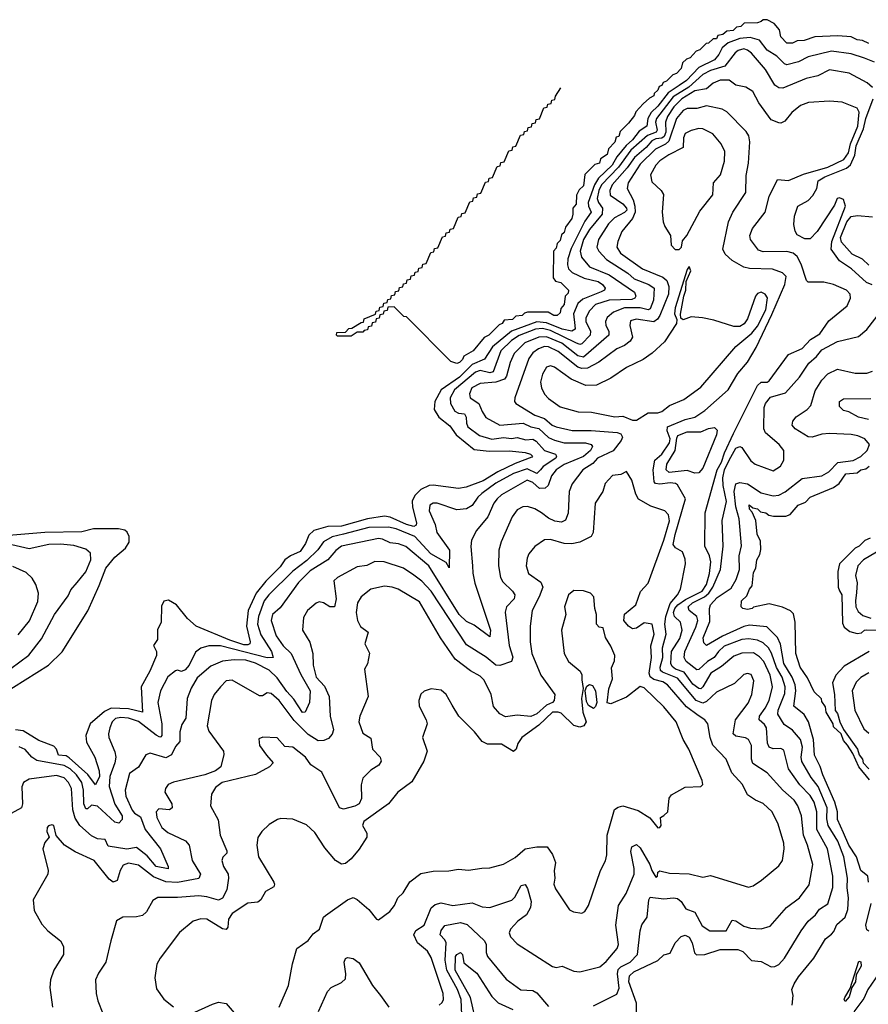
# Model space of a CAD drawing. Extents: x 1246230 to 1426786, y 660032 to 763141.
# Tile 247 of 256: x 1312147 to 1316493, y 749680 to 754720. Entities that reach past the tile are written whole.
import ezdxf

# ---------------------------------------------------------------- set-up
doc = ezdxf.new("R2010")
doc.units = 0

msp = doc.modelspace()

# ---------------------------------------------------------------- linework, layer by layer
at = {"layer": '0CON10XD'}
for points in [[(1316495, 754597.5), (1316463.3, 754613.3), (1316435, 754617.5), (1316405, 754632.5), (1316337, 754637), (1316218.3, 754631.7), (1316165, 754613.8), (1316128.3, 754611.7), (1316105, 754600), (1316075, 754600), (1316045, 754632.5), (1316038.3, 754668.3), (1316010, 754700), (1315975, 754720), (1315955, 754720), (1315945, 754710), (1315925, 754703.8), (1315857.5, 754702.5), (1315840, 754685), (1315817.5, 754682.5), (1315800, 754665), (1315768.3, 754661.7), (1315747.5, 754645), (1315721.7, 754638.3), (1315715, 754622.5), (1315698.3, 754621.7), (1315675, 754600), (1315661.7, 754598.3), (1315630, 754565), (1315611.7, 754558.3), (1315580, 754525), (1315561.7, 754518.3), (1315541.7, 754498.3), (1315535, 754470), (1315510, 754445), (1315491.7, 754438.3), (1315460, 754405), (1315441.7, 754398.3), (1315435, 754383.3), (1315421.7, 754378.3), (1315415, 754360), (1315397, 754343), (1315395, 754330), (1315371.7, 754318.3), (1315340, 754290), (1315301.7, 754248.3), (1315295, 754230), (1315265, 754190), (1315221.7, 754148.3), (1315215, 754122.5), (1315201.7, 754118.3), (1315195, 754092.5), (1315161.7, 754058.3), (1315155, 754030), (1315121.7, 754008.3), (1315116.2, 753985), (1315091.7, 753978.3), (1315041.7, 753928.3), (1315035, 753870), (1315011.7, 753848.3), (1314998.3, 753821.7), (1314996, 753775), (1314980, 753755), (1314980, 753725)], [(1316525, 754503), (1316472.8, 754522.8), (1316404.3, 754545), (1316305, 754559.5), (1316185, 754530.7), (1316135, 754504.8), (1316075, 754488.4), (1316063.2, 754493.2), (1316025, 754534), (1315975, 754563.8), (1315935.1, 754615.1), (1315888.2, 754628.2), (1315835, 754624.4), (1315775, 754601.9), (1315744.8, 754575.2), (1315728.2, 754541.8), (1315705.3, 754514.7), (1315624.7, 754475.3), (1315561, 754409), (1315523.6, 754383.6), (1315468.5, 754345), (1315415, 754277.8), (1315380.1, 754245), (1315363.3, 754215), (1315358.1, 754175), (1315320, 754150), (1315285.9, 754105), (1315253.6, 754076.4), (1315205, 754017.3), (1315180.5, 753975), (1315111.5, 753908.5), (1315091.1, 753875), (1315058.4, 753785), (1315060.1, 753765), (1315073.5, 753735), (1315041.6, 753688.4), (1314971.7, 753548.3), (1314954.1, 753495), (1314951.9, 753465), (1314956.7, 753445), (1314976.6, 753425), (1315037.6, 753397.6), (1315109.7, 753379.7), (1315131.3, 753365), (1315144.6, 753345), (1315141.5, 753335), (1315125, 753326.3), (1315030.6, 753289.4), (1315005, 753266.5), (1314983.3, 753215), (1314990.4, 753155), (1314991.6, 753135), (1314975, 753124.9), (1314925, 753135.3), (1314845, 753168), (1314795, 753172.6), (1314665, 753124.9), (1314568.3, 753045), (1314528, 752982), (1314465, 752955.1), (1314399.5, 752890.5), (1314305, 752825.6), (1314273.2, 752765), (1314270.2, 752725), (1314293.7, 752685), (1314350.4, 752640.4), (1314382.9, 752595), (1314475, 752520.4), (1314551.5, 752511.5), (1314655, 752512.3), (1314735, 752503.9), (1314762.8, 752495), (1314773.1, 752485), (1314770.3, 752479.7), (1314685, 752448.9), (1314595.2, 752404.8), (1314521.1, 752358.9), (1314432.8, 752327.2), (1314395, 752319.6), (1314265, 752337.8), (1314244.6, 752335), (1314201.6, 752315), (1314171.2, 752285), (1314156.8, 752255), (1314158.3, 752225), (1314178.4, 752145), (1314176.8, 752133.2), (1314165, 752125.9), (1314127.4, 752135), (1314045, 752172.8), (1314015, 752179), (1313928.8, 752165), (1313795, 752127.8), (1313725.1, 752124.9), (1313653.2, 752105), (1313628.1, 752081.8), (1313610.8, 752039.2), (1313582.7, 751997.3), (1313534.2, 751975.8), (1313505.3, 751955), (1313480.4, 751919.6), (1313407, 751845), (1313357.2, 751785), (1313317.2, 751695), (1313309, 751615), (1313327.5, 751535), (1313325.3, 751525), (1313315, 751519.7), (1313295, 751520.4), (1313223.3, 751543.3), (1313051.1, 751615), (1313005.9, 751655), (1312949.2, 751725), (1312908.9, 751748.9), (1312885, 751744), (1312872.8, 751717.2), (1312871.2, 751635), (1312853.3, 751596.7), (1312852.6, 751547.4), (1312833, 751517), (1312848.1, 751485), (1312847.7, 751465), (1312813.2, 751385), (1312769.5, 751305), (1312775.5, 751175), (1312705, 751191.9), (1312615.5, 751195.5)], [(1316515, 754372.2), (1316487.3, 754397.3), (1316395, 754446.5), (1316295, 754462.7), (1316235, 754433.2), (1316175, 754418.2), (1316055, 754370.3), (1316035, 754370.7), (1316015, 754384.6), (1315966.2, 754465), (1315895, 754547.9), (1315875, 754564.5), (1315855, 754570), (1315826.9, 754563.1), (1315810.4, 754549.6), (1315758.2, 754481.8), (1315685, 754459.9), (1315645, 754439.7), (1315573.6, 754375), (1315493.7, 754325), (1315407.6, 754215), (1315403.9, 754195), (1315412.1, 754155), (1315406.1, 754143.9), (1315362.2, 754127.8), (1315277.4, 754052.6), (1315214.3, 753965.7), (1315126.4, 753875), (1315112.7, 753845), (1315105.1, 753805), (1315110.6, 753785), (1315131.5, 753755), (1315130.5, 753725), (1315065, 753646.7), (1315034.8, 753594.8), (1315016.6, 753535), (1315023.6, 753503.6), (1315065.3, 753455), (1315165, 753414.5), (1315295.1, 753325.1), (1315302.4, 753305), (1315297.3, 753295), (1315281.6, 753288.4), (1315165.9, 753284.1), (1315095, 753262), (1315065, 753229.7), (1315046.1, 753193.9), (1315046.6, 753175), (1315070.9, 753125), (1315068.3, 753105), (1315025, 753059.8), (1315015, 753056.6), (1314994.5, 753065.5), (1314865, 753128.8), (1314825, 753139.4), (1314788.2, 753135), (1314705, 753103.3), (1314665, 753078.5), (1314611.3, 753025), (1314572.2, 752917.8), (1314555, 752912.7), (1314505, 752923.8), (1314480.7, 752915), (1314374.3, 752825), (1314352, 752785), (1314352.9, 752755), (1314375, 752715.3), (1314395, 752705.5), (1314425, 752702.2), (1314434.1, 752685), (1314434.9, 752654.9), (1314442.2, 752635), (1314501.3, 752591.3), (1314565, 752572.3), (1314625, 752580.8), (1314665, 752575.2), (1314695, 752580.6), (1314738.8, 752568.8), (1314775, 752571.9), (1314791.8, 752561.8), (1314834.4, 752514.4), (1314890.6, 752495), (1314896.8, 752485), (1314891.9, 752475), (1314827.7, 752432.3), (1314813.9, 752415), (1314795, 752397), (1314745, 752420.8), (1314675, 752396.8), (1314585, 752347.7), (1314513.1, 752295), (1314493.6, 752276.4), (1314465, 752232.5), (1314435, 752215.3), (1314385, 752211.4), (1314284.6, 752245.4), (1314264.7, 752245.3), (1314246.9, 752235), (1314244.7, 752205), (1314274.1, 752135), (1314282.9, 752095), (1314347.5, 752005), (1314346.2, 751913.8), (1314331.1, 751941.1), (1314253.3, 751985), (1314170.2, 752075), (1314075, 752113.4), (1314035, 752121.4), (1313935, 752120.1), (1313805, 752086), (1313747.8, 752072.2), (1313703.2, 752046.8), (1313674, 752006), (1313618.1, 751951.9), (1313545, 751896.1), (1313423.6, 751776.4), (1313399.5, 751745), (1313369.9, 751665), (1313365.5, 751625), (1313381.2, 751571.2), (1313436.3, 751485), (1313444.3, 751455), (1313415, 751453.6), (1313175, 751514.8), (1313115, 751514.8), (1313075, 751503.4), (1313047.4, 751482.6), (1313015, 751416.2), (1312995, 751391.8), (1312975, 751382.9), (1312955, 751390), (1312945, 751386.9), (1312905, 751355.6), (1312868, 751285), (1312854.5, 751224.5), (1312874.5, 751115), (1312875.3, 751055), (1312870.4, 751049.6), (1312865, 751047.1), (1312845, 751057.8), (1312755, 751127.1), (1312705, 751145.1), (1312665, 751148), (1312638.2, 751141.8), (1312620, 751125), (1312608.1, 751095), (1312601.2, 751065), (1312603.4, 751045), (1312635, 750971.4), (1312640, 750945), (1312634.8, 750915), (1312607.8, 750845), (1312605.1, 750795), (1312634.1, 750704.1), (1312671.7, 750645), (1312672.3, 750625), (1312655, 750607.1), (1312635, 750611.6), (1312545, 750693.2), (1312515, 750698.2), (1312495, 750679.6), (1312485, 750680.9), (1312475.9, 750705), (1312473.8, 750775), (1312465.9, 750815), (1312438.6, 750855), (1312405, 750884.6), (1312375, 750901.2), (1312235, 750927.8)], [(1315305, 749628.6), (1315306.4, 749685), (1315266.6, 749795), (1315269.4, 749825), (1315291.8, 749845), (1315415, 749904), (1315445, 749932), (1315478.2, 749941.8), (1315503.1, 749995), (1315533.7, 750026.3), (1315555, 750034.3), (1315575, 750023.5), (1315591.1, 749995), (1315602.9, 749942.9), (1315613.4, 749933.4), (1315655, 749933.9), (1315735, 749959.3), (1315825, 749960.7), (1315849.8, 749949.8), (1315895, 749904), (1315945, 749898.5), (1315995, 749872.2), (1316015, 749872.9), (1316035, 749882.9), (1316063.5, 749915), (1316148.2, 750055), (1316185.2, 750104.8), (1316222.4, 750137.6), (1316242.9, 750167.1), (1316285.6, 750194.4), (1316311.9, 750278.1), (1316311.9, 750335), (1316284.7, 750475), (1316229.1, 750575), (1316228.6, 750665), (1316216.1, 750715), (1316195, 750748.6), (1316142.7, 750802.7), (1316084.8, 750885), (1316059.9, 750979.9), (1316045, 750988.9), (1316005, 750987.1), (1315985, 750996.2), (1315976.6, 751016.6), (1315971.9, 751095), (1315961.7, 751111.7), (1315933.5, 751135), (1315935.2, 751155), (1315965.2, 751195), (1315985.2, 751235), (1316001.6, 751305), (1315990, 751365), (1315957.5, 751435), (1315935, 751458.9), (1315905, 751478), (1315845, 751477.3), (1315805, 751461.9), (1315741.6, 751408.4), (1315686, 751374), (1315645, 751304.7), (1315635, 751295.3), (1315625, 751296.4), (1315595, 751319.2), (1315550, 751380), (1315505.3, 751395.3), (1315488.4, 751408.4), (1315482.1, 751425), (1315485.4, 751485), (1315527.9, 751552.1), (1315538.9, 751595), (1315530.8, 751635), (1315500.7, 751665), (1315494.9, 751685), (1315501.3, 751705), (1315517.2, 751725), (1315557.4, 751752.6), (1315641.4, 751795), (1315665, 751828), (1315679.6, 751885), (1315686, 751945), (1315679.8, 751975), (1315656, 752025), (1315657.5, 752195), (1315718.1, 752415), (1315740.6, 752455), (1315756.5, 752503.5), (1315801.7, 752601.7), (1315925, 752847), (1315945, 752864.5), (1315974.6, 752864.6), (1315985, 752872), (1316085, 753006.8), (1316155, 753036.4), (1316197.2, 753082.8), (1316245, 753111.5), (1316291.5, 753178.5), (1316384, 753255), (1316402.2, 753295), (1316399.5, 753315), (1316380.9, 753335), (1316314, 753365), (1316265, 753375.6), (1316185, 753375.8), (1316175.6, 753385.6), (1316148.9, 753468.9), (1316128.1, 753508.1), (1316108.9, 753525), (1316075, 753533.8), (1315955, 753531.8), (1315930.9, 753540.9), (1315889.4, 753595), (1315885.6, 753615), (1315899, 753651), (1315963.9, 753735), (1315984.5, 753815), (1316028.2, 753901.8), (1316085, 753896.1), (1316161.2, 753928.8), (1316285.6, 753965), (1316368.1, 754005), (1316392.3, 754037.7), (1316401.4, 754085), (1316439.2, 754175), (1316446.7, 754246.7), (1316436.3, 754266.3), (1316358.5, 754298.5), (1316295, 754303.4), (1316186.8, 754296.8), (1316145, 754281.4), (1316101.3, 754245), (1316065, 754200), (1316045, 754190), (1316035, 754192), (1315995, 754207.8), (1315931.6, 754295), (1315901.8, 754351.8), (1315866.2, 754375), (1315814, 754385), (1315780.3, 754410.3), (1315735, 754410.7), (1315697.8, 754395), (1315664.5, 754365.5), (1315605, 754355.6), (1315537.5, 754315), (1315496.7, 754273.3), (1315465.1, 754225), (1315454.1, 754195), (1315455.6, 754145), (1315447.9, 754122.1), (1315435, 754113.2), (1315405, 754110.1), (1315385, 754100), (1315355.6, 754065), (1315294.8, 754015.2), (1315257.9, 753962.1), (1315180.9, 753875), (1315169.5, 753845), (1315171.1, 753821.1), (1315235, 753776.7), (1315254.1, 753755), (1315255.5, 753745), (1315245, 753732.2), (1315193.3, 753705), (1315162, 753675), (1315111.2, 753595), (1315102.6, 753555), (1315112.5, 753535), (1315151.8, 753491.8), (1315261.8, 753421.8), (1315294.1, 753394.1), (1315368.7, 753365), (1315395.8, 753345), (1315393.4, 753285), (1315375, 753239.7), (1315365, 753235.2), (1315324.9, 753244.9), (1315245, 753245.6), (1315187.2, 753222.8), (1315155.3, 753195), (1315147.4, 753175), (1315148.1, 753155), (1315163.8, 753125), (1315164.7, 753105), (1315035, 752992.1), (1315005, 752998.9), (1314923.7, 753063.7), (1314845, 753096.6), (1314805, 753095.1), (1314733.3, 753065), (1314679.4, 753010.6), (1314658.8, 752965), (1314640.7, 752895), (1314629.8, 752880.2), (1314585, 752863.9), (1314505, 752857.6), (1314463.3, 752835), (1314450, 752805), (1314454, 752785), (1314498.2, 752755), (1314514.8, 752714.8), (1314535, 752683.6), (1314605, 752643.6), (1314725, 752654.8), (1314765, 752635.2), (1314805, 752627.3), (1314855, 752581), (1314885, 752567.4), (1314935, 752554.6), (1315045, 752554.3), (1315074.4, 752545), (1315081.2, 752535), (1315069.5, 752515), (1315035, 752483.8), (1314935, 752442.2), (1314894.8, 752415), (1314870.7, 752385), (1314853.8, 752335), (1314837.4, 752322.6), (1314809.6, 752319.6), (1314775, 752351.4), (1314745, 752362.9), (1314615, 752287), (1314592, 752268), (1314575.2, 752245), (1314544.2, 752175), (1314485.6, 752105), (1314460, 752055), (1314456.7, 752023.3), (1314466.6, 751923.4), (1314467, 751887), (1314478.4, 751835), (1314557.6, 751595), (1314555, 751560.6), (1314475, 751619.6), (1314435, 751638.4), (1314397.6, 751675), (1314242.7, 751925), (1314125, 752022.9), (1314086.8, 752036.8), (1314045, 752042.6), (1314005, 752060.8), (1313985, 752063.4), (1313795.5, 752024.5), (1313766.7, 752003.3), (1313725.3, 751955), (1313635, 751898.3), (1313575, 751839.1), (1313480.8, 751709.2), (1313442.2, 751675), (1313434.6, 751645), (1313460.5, 751565), (1313496.8, 751515), (1313537.4, 751475), (1313587.4, 751367.4), (1313635.3, 751285), (1313630.9, 751225), (1313609.4, 751175), (1313595, 751173.5), (1313551.3, 751241.3), (1313515, 751280.5), (1313465, 751350.7), (1313425, 751389.8), (1313355, 751426.1), (1313305, 751440.5), (1313245, 751443.7), (1313185, 751435.7), (1313125, 751410), (1313055, 751350.8), (1313025, 751297.1), (1313004.8, 751245), (1312998.2, 751145)], [(1314980, 753725), (1314975, 753702.5), (1314941.7, 753658.3), (1314935, 753630), (1314921.7, 753618.3), (1314915, 753590), (1314900, 753575), (1314895, 753550), (1314880, 753535), (1314878.3, 753398.3), (1314891.7, 753381.7), (1314917.5, 753375), (1314956.7, 753335), (1314955, 753320), (1314940, 753305), (1314935, 753262.5), (1314918.3, 753241.7), (1314915, 753220), (1314900, 753205), (1314882.5, 753205), (1314853.3, 753223.3), (1314747, 753223), (1314731.7, 753218.3), (1314720, 753205), (1314688.3, 753201.7), (1314670, 753185), (1314628.3, 753181.7), (1314617.5, 753165), (1314601.7, 753158.3), (1314550, 753105), (1314526.2, 753093.8), (1314470, 753025), (1314421.7, 752998.3), (1314415, 752980), (1314400, 752965), (1314385, 752960), (1314355, 752970), (1314128.3, 753198.3), (1314115, 753200), (1314065, 753250), (1314031.7, 753248.3), (1314028.3, 753231.7), (1314011.7, 753228.3), (1314008.3, 753211.7), (1313991.7, 753208.3), (1313988.3, 753191.7), (1313971.7, 753188.3), (1313968.3, 753171.7), (1313951.7, 753168.3), (1313948.3, 753151.7), (1313931.7, 753148.3), (1313928.3, 753131.7), (1313911.7, 753128.3), (1313905, 753120), (1313875, 753120), (1313845, 753100), (1313775, 753100), (1313770, 753105), (1313771.7, 753118.3), (1313815, 753120), (1313831.7, 753138.3), (1313848.3, 753141.7), (1313895, 753170), (1313908.3, 753171.7), (1313911.7, 753188.3), (1313968.3, 753211.7), (1313971.7, 753228.3), (1313988.3, 753231.7), (1313991.7, 753248.3), (1314008.3, 753251.7), (1314011.7, 753268.3), (1314028.3, 753271.7), (1314031.7, 753288.3), (1314048.3, 753291.7), (1314051.7, 753308.3), (1314068.3, 753311.7), (1314071.7, 753328.3), (1314088.3, 753331.7), (1314091.7, 753348.3), (1314108.3, 753351.7), (1314111.7, 753368.3), (1314128.3, 753371.7), (1314131.7, 753388.3), (1314148.3, 753391.7), (1314151.7, 753408.3), (1314168.3, 753411.7), (1314171.7, 753428.3), (1314188.3, 753431.7), (1314191.7, 753448.3), (1314208.3, 753451.7), (1314211.7, 753468.3), (1314228.3, 753471.7), (1314251.7, 753528.3), (1314268.3, 753531.7), (1314271.7, 753548.3), (1314288.3, 753551.7), (1314311.7, 753608.3), (1314328.3, 753611.7), (1314331.7, 753628.3), (1314348.3, 753631.7), (1314351.7, 753648.3), (1314368.3, 753651.7), (1314391.7, 753708.3), (1314408.3, 753711.7), (1314411.7, 753728.3), (1314428.3, 753731.7), (1314451.7, 753788.3), (1314468.3, 753791.7), (1314471.7, 753808.3), (1314488.3, 753811.7), (1314491.7, 753828.3), (1314508.3, 753831.7), (1314531.7, 753888.3), (1314548.3, 753891.7), (1314551.7, 753908.3), (1314568.3, 753911.7), (1314591.7, 753968.3), (1314608.3, 753971.7), (1314611.7, 753988.3), (1314628.3, 753991.7), (1314651.7, 754048.3), (1314668.3, 754051.7), (1314671.7, 754068.3), (1314688.3, 754071.7), (1314711.7, 754128.3), (1314728.3, 754131.7), (1314731.7, 754148.3), (1314748.3, 754151.7), (1314751.7, 754168.3), (1314768.3, 754171.7), (1314771.7, 754188.3), (1314788.3, 754191.7), (1314791.7, 754208.3), (1314808.3, 754211.7), (1314831.7, 754268.3), (1314848.3, 754271.7), (1314851.7, 754288.3), (1314868.3, 754291.7), (1314871.7, 754308.3), (1314888.3, 754311.7), (1314891.7, 754328.3), (1314917.5, 754370.9)], [(1316512.8, 753362.8), (1316483.8, 753375), (1316406.3, 753445), (1316345.7, 753485), (1316302.4, 753545), (1316306.1, 753585), (1316375.5, 753765), (1316365, 753798.8), (1316345, 753808), (1316333.8, 753805), (1316319.3, 753770.7), (1316230.6, 753635), (1316195, 753597.8), (1316167.7, 753597.7), (1316129.4, 753619.4), (1316117.9, 753637.9), (1316112, 753672), (1316115.6, 753715), (1316131.6, 753765), (1316184.2, 753795), (1316209.3, 753820.7), (1316230, 753855), (1316235.8, 753895), (1316269.5, 753915), (1316380.5, 753959.5), (1316402.3, 753977.7), (1316423.3, 754026.7), (1316430.9, 754075), (1316468.2, 754161.8), (1316480.1, 754215), (1316517, 754315)], [(1315085, 749670.9), (1315205, 749731.5), (1315217.3, 749762.7), (1315208.1, 749835), (1315212.2, 749857.8), (1315225, 749871.2), (1315273.2, 749895), (1315311.6, 749935), (1315324.7, 750055), (1315333.3, 750086.7), (1315360.4, 750125), (1315368.7, 750215), (1315375, 750228.5), (1315445, 750219.6), (1315495, 750225.3), (1315515, 750220.8), (1315534.4, 750205), (1315558.7, 750168.7), (1315605, 750150.4), (1315641.5, 750081.5), (1315681.2, 750055), (1315765, 750055.5), (1315795, 750110), (1315815, 750107.6), (1315855, 750080.3), (1315889.7, 750069.7), (1315945, 750066.5), (1315989.9, 750080.1), (1316074.7, 750175.3), (1316140.9, 750225), (1316189.5, 750290.5), (1316208.4, 750395), (1316181.1, 750495), (1316160.9, 750545), (1316150, 750645), (1316132.8, 750695), (1316112.4, 750725), (1316055.9, 750775), (1315975, 750863.8), (1315901.9, 750911.9), (1315894.3, 750934.3), (1315894.2, 751004.2), (1315879.5, 751035), (1315864.1, 751044.1), (1315815, 751051.5), (1315801.2, 751065), (1315812.6, 751135), (1315878.1, 751221.9), (1315895.9, 751265), (1315907.3, 751335), (1315892.5, 751367.5), (1315875, 751373.8), (1315855, 751367.5), (1315808.4, 751321.6), (1315715, 751276.8), (1315665, 751229.8), (1315645, 751220.3), (1315611.8, 751235), (1315515, 751349.7), (1315439.1, 751379.1), (1315428.5, 751388.5), (1315427.4, 751405), (1315440.8, 751455), (1315439.4, 751505), (1315458.5, 751575), (1315450.1, 751625), (1315456.5, 751665), (1315478.8, 751731.2), (1315515.7, 751775), (1315530.4, 751805), (1315556.4, 751935), (1315555, 751957.5), (1315541.2, 751995), (1315505, 752016.2), (1315494.1, 752034.1), (1315503.6, 752085), (1315556.6, 752266.6), (1315515, 752339.1), (1315505, 752346.3), (1315478.9, 752348.9), (1315425, 752341.5), (1315403.1, 752345), (1315395.8, 752355), (1315390.3, 752415), (1315399.5, 752465), (1315435, 752496.3), (1315475.3, 752554.7), (1315477.6, 752575), (1315462.7, 752615), (1315463.9, 752636.1), (1315555, 752673), (1315605, 752685.3), (1315655, 752718.9), (1315775, 752825.4), (1315825, 752908.2), (1315875, 752967.1), (1315917.8, 753042.2), (1315999.6, 753210.4), (1316066.1, 753365), (1316072.7, 753405), (1316054.3, 753424.3), (1316002.9, 753442.9), (1315885, 753445.7), (1315855, 753453.8), (1315795, 753486.4), (1315759.9, 753519.9), (1315747.1, 753545), (1315776.2, 753685), (1315799.7, 753735), (1315865.3, 753834.7), (1315867, 753923), (1315878.8, 753985), (1315886.2, 754095), (1315880.4, 754125), (1315867.3, 754147.3), (1315768.9, 754248.9), (1315745, 754262.2), (1315665, 754279.5), (1315615, 754265.7), (1315565, 754265.5), (1315545, 754255.2), (1315509.8, 754215), (1315472, 754098), (1315455, 754082.8), (1315403, 754057), (1315325, 753981.1), (1315263.2, 753885), (1315257.4, 753855), (1315288.5, 753798.5), (1315297.9, 753765), (1315298.5, 753735), (1315285, 753702.9), (1315230.8, 753635), (1315210.3, 753585), (1315205.3, 753555), (1315223.4, 753525), (1315336.3, 753445), (1315441.3, 753401.3), (1315461.2, 753385), (1315471.1, 753355), (1315469.6, 753315), (1315424.4, 753205.6), (1315413.5, 753186.5), (1315395, 753173.4), (1315303.6, 753186.4), (1315275, 753179.2), (1315271.4, 753155), (1315284.6, 753095), (1315273.8, 753075), (1315245, 753052.2), (1315205, 753034.7), (1315113.6, 752966.4), (1315055, 752936.7), (1315025, 752934.5), (1315005, 752941.2), (1314905, 753021.9), (1314855.8, 753045.8), (1314835, 753047.7), (1314804.7, 753035), (1314775.6, 753014.4), (1314753.8, 752985), (1314683.1, 752785), (1314681.4, 752765), (1314687.5, 752755), (1314785, 752694.7), (1314835, 752678.8), (1314873.4, 752645), (1314895, 752635.7), (1314977, 752617), (1315072.8, 752617.2), (1315207.5, 752607.5), (1315225, 752600), (1315233.4, 752583.4), (1315227, 752565), (1315186.8, 752513.2), (1315105.3, 752475), (1315082.1, 752447.9), (1315030.4, 752415), (1314975.7, 752344.3), (1314960.9, 752305), (1314956.2, 752193.8), (1314941.9, 752158.1), (1314921.6, 752148.4), (1314887.2, 752152.8), (1314855, 752167.8), (1314819.3, 752195), (1314785, 752216.6), (1314748.3, 752228.3), (1314723.7, 752226.3), (1314695, 752210.5), (1314669.1, 752175), (1314612.2, 752047.8), (1314600.4, 752005), (1314599.7, 751925), (1314608.5, 751865), (1314621.5, 751841.5), (1314671.5, 751795), (1314682.1, 751775), (1314678.5, 751755), (1314639.6, 751715), (1314632.4, 751687.6), (1314654.1, 751515.9), (1314672.8, 751457.2), (1314665, 751433.6), (1314605, 751414.6), (1314585, 751415.9), (1314536, 751456), (1314435, 751520.5), (1314255, 751794.7), (1314206.7, 751845), (1314165, 751877.1), (1314112.9, 751912.9), (1314013.9, 751943.9), (1313965, 751946), (1313924.2, 751925.8), (1313875, 751918.8), (1313773.9, 751865), (1313755, 751847.1), (1313767.7, 751755), (1313759.2, 751715), (1313735, 751713.8), (1313702, 751735), (1313680.9, 751739.1), (1313665, 751733.1), (1313620.8, 751695), (1313600.9, 751659.1), (1313595.8, 751595), (1313633.1, 751533.1), (1313648, 751475), (1313650.6, 751415), (1313665.5, 751355), (1313707.4, 751307.4), (1313731.4, 751255), (1313736.1, 751155), (1313753.6, 751085), (1313747.4, 751062.6), (1313729.1, 751040.9), (1313705, 751030.8), (1313675, 751029.1), (1313625, 751061.2), (1313552.9, 751132.9), (1313475, 751235.3), (1313435, 751270.4), (1313415, 751274.4), (1313391.1, 751258.9), (1313375, 751257.9), (1313235, 751339.7), (1313204.5, 751335.5), (1313174.6, 751305), (1313143.1, 751265), (1313128.5, 751235), (1313106.4, 751105), (1313115, 751077.5), (1313190.5, 750975), (1313192.4, 750957.6), (1313176.9, 750895), (1313148.9, 750875), (1313095.4, 750854.6), (1312935, 750817.4), (1312907.8, 750805), (1312893.5, 750785), (1312890.8, 750765), (1312925.5, 750705), (1312927.5, 750685), (1312914.4, 750675.6), (1312860.2, 750679.8), (1312845.3, 750665), (1312848.8, 750635), (1312875.3, 750585), (1312905, 750559.7), (1312996.4, 750516.4), (1313014.5, 750495), (1313030.8, 750415), (1313072.1, 750345), (1313065, 750324), (1312955, 750302.3), (1312895, 750306.5), (1312831.6, 750331.6), (1312755, 750392.3), (1312705, 750402.5), (1312677.6, 750392.4), (1312661.1, 750365), (1312646.2, 750313.8), (1312625, 750305.6), (1312605, 750319.5), (1312528.8, 750415), (1312430.3, 750460.3), (1312375.6, 750495), (1312333.9, 750543.9), (1312322.5, 750595), (1312311.2, 750598.8), (1312295, 750592.5), (1312287.5, 750585), (1312286.7, 750565), (1312297.5, 750535), (1312275, 750507.5), (1312265.8, 750475), (1312292.5, 750365), (1312290.9, 750345), (1312215.8, 750214.2), (1312220.3, 750160.3), (1312260.4, 750090.4), (1312290.8, 750055), (1312355.8, 750005), (1312371.1, 749975), (1312370.5, 749935), (1312321.9, 749855), (1312304.5, 749805.5), (1312301.1, 749765), (1312314.4, 749665.6)], [(1315525, 753543.8), (1315536.2, 753555), (1315541.7, 753588.3), (1315564, 753615), (1315629.5, 753740.5), (1315695.9, 753824.1), (1315700, 753885), (1315735.8, 753925), (1315756.5, 753995), (1315758.9, 754045), (1315740, 754085), (1315697.1, 754135), (1315645, 754162.1), (1315625, 754163.1), (1315585, 754152.5), (1315555, 754137.9), (1315546.2, 754115), (1315544.4, 754065), (1315471.1, 754028.9), (1315425, 753997.2), (1315404.8, 753975), (1315376.9, 753925), (1315385, 753890), (1315432.5, 753845), (1315444.5, 753825), (1315437.8, 753735), (1315443.1, 753685), (1315450.7, 753660.7), (1315480, 753615), (1315482.5, 753565), (1315504.2, 753544.2), (1315525, 753543.8)], [(1316495, 753463.6), (1316463.5, 753493.5), (1316410, 753520), (1316355, 753580.3), (1316350.3, 753605), (1316382.3, 753685), (1316405, 753712.2), (1316438.1, 753718.1), (1316515, 753710.3)], [(1315305, 752669.1), (1315365, 752708), (1315415, 752708.1), (1315435, 752713.8), (1315474, 752745), (1315548.1, 752775), (1315635, 752839.6), (1315815, 753046.9), (1315897.2, 753115), (1315925, 753151.5), (1315967.6, 753235), (1315976.7, 753296.7), (1315965, 753314.4), (1315945, 753324.6), (1315925, 753317.7), (1315914.5, 753305.5), (1315875, 753188.9), (1315856.6, 753163.4), (1315835, 753150), (1315805, 753149), (1315702.3, 753182.3), (1315643.9, 753193.9), (1315585, 753198.8), (1315544, 753184), (1315532.3, 753192.3), (1315531.7, 753211.7), (1315548.4, 753305), (1315558.1, 753335), (1315560.3, 753379.7), (1315584.4, 753435), (1315575, 753456.2), (1315565, 753441.2), (1315503.1, 753245), (1315500.7, 753215), (1315511.9, 753185), (1315511.1, 753165), (1315449.1, 753070.9), (1315386.8, 753013.2), (1315340, 752980), (1315255, 752939.6), (1315175, 752884.6), (1315100.1, 752849.9), (1315046.7, 752846.7), (1314970.6, 752880.6), (1314885, 752941.5), (1314865, 752947.7), (1314845, 752941.1), (1314824.4, 752905.6), (1314814.8, 752865), (1314819.5, 752835), (1314835, 752802.5), (1314855, 752780.4), (1314915, 752738.7), (1315007.6, 752712.4), (1315075, 752710.5), (1315195, 752686.5), (1315235, 752690.2), (1315285, 752669.2), (1315305, 752669.1)], [(1316102.4, 749675), (1316108.6, 749725), (1316100.4, 749755), (1316112.7, 749785), (1316135, 749820.3), (1316213.4, 749915), (1316273.1, 750015), (1316305, 750039.4), (1316317, 750053), (1316331.3, 750088.7), (1316375.2, 750125), (1316388.7, 750165), (1316391.8, 750225), (1316384.8, 750275), (1316386, 750326), (1316367.9, 750435), (1316336.4, 750515), (1316286.6, 750595), (1316281.1, 750628.9), (1316283, 750685), (1316236.1, 750795), (1316201.1, 750841.1), (1316153.2, 750923.2), (1316148.2, 750945), (1316155.5, 750995.5), (1316145.8, 751035), (1316105, 751083.2), (1316061.7, 751111.7), (1316029.3, 751165), (1316031.6, 751185), (1316065, 751270), (1316067, 751305), (1316052.1, 751355), (1316023.3, 751403.3), (1315997.5, 751477.6), (1315981.5, 751505), (1315955, 751530.2), (1315925, 751543.4), (1315880.6, 751550.6), (1315845, 751547.3), (1315755, 751512.4), (1315725, 751486), (1315703.2, 751455), (1315669.5, 751435), (1315625, 751394.3), (1315615, 751392.2), (1315560.9, 751435), (1315549.2, 751455), (1315552.6, 751485), (1315610.4, 751609.6), (1315619.2, 751645), (1315614.3, 751665), (1315574.7, 751695), (1315570.9, 751715), (1315592.1, 751735), (1315653.9, 751766.1), (1315675.5, 751784.5), (1315696, 751815), (1315736.7, 751905), (1315748.9, 752025), (1315744.3, 752155.7), (1315766.2, 752253.8), (1315749, 752335), (1315747.9, 752375), (1315755.7, 752415), (1315781, 752465), (1315815, 752526.4), (1315835, 752535.5), (1315845, 752530.4), (1315891.4, 752461.4), (1315914.1, 752444.1), (1316005, 752410.4), (1316043.5, 752435), (1316060, 752465), (1316060, 752515), (1316036.5, 752545), (1315966.9, 752605), (1315957.3, 752625), (1315960.4, 752735), (1315965.8, 752755), (1315992.6, 752787.4), (1316069.6, 752810.4), (1316140.7, 752889.3), (1316188.6, 752961.4), (1316227.6, 752995), (1316255, 753029.7), (1316335, 753072.5), (1316441.9, 753098.1), (1316485.8, 753134.2), (1316555.3, 753224.7)], [(1316494.6, 750305), (1316490, 750335), (1316454.1, 750364.1), (1316432.6, 750435), (1316393.2, 750495), (1316366.7, 750556.7), (1316335.6, 750625), (1316334.4, 750665), (1316320.9, 750715), (1316259.5, 750855), (1316246.8, 750896.8), (1316217.1, 750955), (1316212.6, 751035), (1316187, 751125), (1316165, 751163.2), (1316110.8, 751205), (1316121.2, 751285), (1316118.8, 751315), (1316102.3, 751355), (1316060.1, 751425), (1316043.1, 751523.1), (1316028.1, 751558.1), (1315972.5, 751612.5), (1315885, 751619.8), (1315855, 751614), (1315746.4, 751563.6), (1315665, 751516.9), (1315649.9, 751529.9), (1315646.6, 751555), (1315681.4, 751638.6), (1315680.4, 751705), (1315685.4, 751725), (1315718.2, 751761.8), (1315790.4, 751809.6), (1315815.7, 751855), (1315834, 751905), (1315830.7, 751975), (1315843.9, 752026.1), (1315831.2, 752165), (1315815, 752225.5), (1315806.1, 752303.9), (1315815, 752344.5), (1315835, 752350.6), (1315875, 752344), (1315945, 752297.2), (1316005, 752281.8), (1316035, 752285.9), (1316066.9, 752303.1), (1316155, 752370.9), (1316255, 752385.2), (1316290.3, 752405), (1316336, 752454), (1316415, 752463.8), (1316455, 752483.7), (1316487.8, 752515), (1316499.1, 752545), (1316475.5, 752575), (1316439.6, 752589.6), (1316405, 752596.8), (1316295, 752601.4), (1316255, 752597.4), (1316205, 752582.4), (1316185, 752583.9), (1316117.9, 752625), (1316103.5, 752645), (1316105.6, 752665), (1316123.2, 752686.8), (1316180, 752725), (1316198.8, 752745), (1316220.5, 752819.5), (1316254.6, 752875), (1316285, 752907.9), (1316335, 752930.5), (1316425, 752911.3), (1316485, 752911.3), (1316515, 752920.8)], [(1316494.1, 752674.1), (1316442.5, 752685), (1316393.3, 752713.3), (1316365, 752720), (1316345, 752740), (1316345, 752766), (1316365, 752778.8), (1316505, 752780)], [(1315605, 752399.4), (1315565, 752412.2), (1315472.6, 752402.6), (1315458.1, 752415), (1315460.9, 752445), (1315504.1, 752515), (1315511.5, 752578.5), (1315518.2, 752591.8), (1315565, 752609.4), (1315635, 752610.5), (1315675, 752627.9), (1315705, 752631.9), (1315718.1, 752618.2), (1315715.5, 752594.5), (1315645.7, 752424.3), (1315625, 752400), (1315605, 752399.4)], [(1314295, 749674.6), (1314310.6, 749689.4), (1314317.3, 749705), (1314316.4, 749735), (1314255, 749920), (1314235, 749950.9), (1314184.2, 749994.2), (1314164.8, 750035), (1314175, 750057.2), (1314218.5, 750085), (1314255, 750173.8), (1314275, 750190), (1314305, 750199.3), (1314365, 750185.3), (1314465, 750198.4), (1314515, 750178.5), (1314555, 750174.6), (1314666.5, 750213.5), (1314682, 750228), (1314715, 750287.2), (1314735, 750292.5), (1314747.4, 750272.6), (1314765.5, 750205), (1314762.8, 750175), (1314742.4, 750137.6), (1314697.8, 750105), (1314661.1, 750065), (1314653.8, 750045), (1314660, 750025), (1314695, 749989.6), (1314875, 749873.3), (1314895, 749868.1), (1314925, 749875.6), (1314985, 749850), (1315015, 749845.5), (1315117.9, 749872.1), (1315150.5, 749899.5), (1315207.3, 749965), (1315213.5, 749986.5), (1315200, 750085), (1315214.1, 750185), (1315253.1, 750246.9), (1315293.8, 750345), (1315294.3, 750374.3), (1315277.4, 750462.6), (1315281.4, 750485), (1315305, 750497.5), (1315325, 750481.4), (1315374.6, 750394.6), (1315383.7, 750363.7), (1315405, 750331.2), (1315413.8, 750336.2), (1315415, 750356.7), (1315425, 750362.9), (1315475, 750350.5), (1315575, 750347.1), (1315645, 750330), (1315685, 750338.6), (1315878.8, 750278.8), (1315903.4, 750286.6), (1315945.8, 750315), (1316035, 750388.6), (1316053.3, 750415), (1316062.5, 750475), (1316060.8, 750505), (1316031.7, 750601.7), (1316000.9, 750665), (1315955, 750707.5), (1315915, 750724.5), (1315875, 750751.4), (1315848.5, 750805), (1315794.4, 750865), (1315764.6, 750935), (1315696.7, 751006.7), (1315682.3, 751045), (1315670.9, 751115), (1315655.2, 751135.2), (1315621.9, 751158.1), (1315561.8, 751201.8), (1315465, 751315.2), (1315441.1, 751331.1), (1315395, 751341.5), (1315375.1, 751355.1), (1315370.8, 751375), (1315381.9, 751455), (1315379.8, 751515), (1315396.3, 751575), (1315385.5, 751625.5), (1315345, 751632.5), (1315305.7, 751604.3), (1315285, 751600.9), (1315264.8, 751614.8), (1315241.3, 751645), (1315245, 751677.3), (1315302.7, 751725), (1315326.6, 751793.4), (1315365, 751835.7), (1315446, 752055), (1315474.7, 752154.7), (1315468.8, 752185), (1315450.8, 752205), (1315379.8, 752229.8), (1315316, 752266), (1315301.6, 752291.6), (1315282.3, 752362.3), (1315255, 752407.5), (1315225, 752392.5), (1315183.5, 752386.5), (1315145.5, 752345), (1315132.7, 752305), (1315093.8, 752245), (1315084.4, 752095), (1315074.2, 752075), (1315014.7, 752045.3), (1314975, 752036.5), (1314935, 752038.6), (1314865, 752058.2), (1314835, 752057.5), (1314785, 752022.9), (1314755, 751985.8), (1314745, 751963.8), (1314740.4, 751925), (1314752.9, 751885), (1314815, 751840), (1314825.3, 751815.3), (1314808.1, 751765), (1314771.8, 751695), (1314762, 751615), (1314760.7, 751535), (1314770.3, 751475), (1314815.4, 751365), (1314887.8, 751265), (1314883.3, 751235), (1314875.5, 751225), (1314845, 751210.3), (1314795, 751166.5), (1314765, 751152.6), (1314695, 751159.7), (1314635, 751150.9), (1314605, 751165.7), (1314574, 751204), (1314562, 751265), (1314525, 751339.1), (1314505, 751358.9), (1314455, 751386.2), (1314377, 751447), (1314302.5, 751555), (1314195, 751740), (1314085, 751804.7), (1314055, 751814.7), (1314015, 751820.6), (1313945, 751804), (1313895, 751765.3), (1313876.2, 751735), (1313870.6, 751685), (1313876.5, 751645), (1313892.9, 751612.9), (1313931.4, 751585), (1313914, 751525), (1313937.9, 751477.9), (1313928.3, 751421.7), (1313912.5, 751395), (1313931.5, 751255), (1313888.6, 751155), (1313884.4, 751125), (1313905, 751068), (1313945, 751041.2), (1313954.5, 750985), (1313992.5, 750945), (1313997.9, 750925), (1313986.2, 750903.8), (1313945, 750877.7), (1313905, 750837.5), (1313896.4, 750803.6), (1313896.7, 750733.3), (1313885, 750706), (1313863.9, 750693.9), (1313805, 750678), (1313785, 750686), (1313695, 750867.5), (1313638.1, 750905), (1313611.4, 750945), (1313545, 750995.7), (1313505, 750998.8), (1313465, 751044), (1313392.5, 751047.5), (1313371.7, 751038.3), (1313375.8, 751005), (1313410.6, 750955), (1313444.2, 750915), (1313425.7, 750895), (1313355, 750855.4), (1313184.5, 750815), (1313150.4, 750789.6), (1313129.5, 750755), (1313124.2, 750695), (1313163.6, 750623.6), (1313173.2, 750545), (1313207.7, 750465), (1313207, 750453), (1313187.4, 750432.6), (1313182.7, 750415), (1313190.4, 750385), (1313215.3, 750345), (1313216.7, 750325), (1313208.5, 750265), (1313185, 750222.4), (1313165, 750212.1), (1313105, 750230), (1313065, 750234.8), (1312955, 750225.8), (1312854, 750226), (1312829.1, 750210.9), (1312796.4, 750153.6), (1312775, 750134.4), (1312745, 750127.5), (1312675, 750125.6), (1312642.7, 750107.3), (1312613.3, 750005), (1312588.2, 749895), (1312550.6, 749839.4), (1312535.6, 749805), (1312538.1, 749735), (1312546.6, 749696.6), (1312572.6, 749632.6)], [(1316498.3, 750828.3), (1316444, 750895), (1316413, 750963), (1316386.7, 751006.7), (1316365, 751030), (1316353.6, 751063.6), (1316315, 751100), (1316312.5, 751115), (1316277.5, 751175), (1316273, 751203), (1316255, 751230), (1316253.6, 751243.6), (1316215, 751280), (1316181.2, 751351.2), (1316144.2, 751405), (1316121.2, 751475), (1316117.5, 751635), (1316109.3, 751679.3), (1316093.9, 751693.9), (1316053.3, 751713.3), (1315985, 751730), (1315905, 751712.5), (1315897.5, 751705), (1315875, 751700), (1315850, 751705), (1315841.2, 751715), (1315844, 751745), (1315870, 751770), (1315884.2, 751805), (1315898.8, 751821.2), (1315905, 751890), (1315917, 751913), (1315921.2, 751955), (1315937, 751983), (1315941.7, 752008.3), (1315940.7, 752050.7), (1315923.9, 752086.1), (1315917, 752157), (1315898.8, 752198.8), (1315884.3, 752215), (1315883.3, 752236.7), (1315901.2, 752221.2), (1315925, 752215.8), (1315941.2, 752201.2), (1315967.5, 752195), (1315983, 752183), (1316007.7, 752177.7), (1316071.2, 752178.8), (1316092.3, 752187.7), (1316133.8, 752235), (1316170.7, 752249.3), (1316195, 752276), (1316314, 752326), (1316343.8, 752346.2), (1316377.5, 752395), (1316435, 752400), (1316455, 752415.6), (1316480, 752420), (1316497.5, 752435)], [(1312055, 751264.8), (1312294.6, 751415), (1312365, 751484.6), (1312496.3, 751693.7), (1312553.1, 751823.1), (1312587.6, 751912.4), (1312635, 751968.8), (1312688.4, 752015), (1312708.2, 752045), (1312708.2, 752075), (1312696.7, 752096.7), (1312685, 752106.4), (1312652.8, 752112.8), (1312525, 752114), (1312465, 752098.1), (1312275, 752095.4), (1311924.9, 752065.1)], [(1316502.5, 752065), (1316475.8, 752054.2), (1316446.7, 752025), (1316425.7, 752014.3), (1316345.8, 751934.2), (1316336.9, 751895), (1316338.8, 751815), (1316345.6, 751795.6), (1316357.1, 751775), (1316360, 751630), (1316370, 751610), (1316398.8, 751588.8), (1316435, 751578), (1316458.8, 751581.2), (1316473.8, 751595), (1316485, 751596.2), (1316638.8, 751595)], [(1312101, 751399), (1312193.2, 751466.8), (1312258.8, 751551.2), (1312325.9, 751675), (1312395, 751770.8), (1312409.3, 751800.7), (1312441.8, 751838.2), (1312486, 751894), (1312511.5, 751955), (1312509.1, 751989.1), (1312485, 752010.3), (1312425, 752028.1), (1312355.2, 752035.2), (1312296.3, 752033.7), (1312195, 752010.5), (1312085, 752036)], [(1316535, 751993.8), (1316468.5, 751955), (1316440, 751925), (1316427.5, 751875), (1316436.4, 751836.4), (1316431.9, 751788.1), (1316426.5, 751745), (1316429.5, 751715), (1316440.8, 751690.8), (1316465, 751669.3), (1316506.6, 751656.6)], [(1312139.3, 751570.7), (1312198, 751642), (1312239.1, 751740.9), (1312242.6, 751785), (1312229.4, 751829.4), (1312210.5, 751860.5), (1312179.8, 751889.8), (1312111.5, 751921.5)], [(1313476, 749665), (1313523.4, 749776.6), (1313543.2, 749886.8), (1313565.6, 749964.4), (1313625, 750005.5), (1313649.7, 750040.3), (1313682.5, 750065), (1313702.9, 750125), (1313712.9, 750135), (1313825.6, 750215), (1313855, 750225.5), (1313875, 750215.6), (1313935.4, 750165.4), (1313974.4, 750115), (1313985, 750111.8), (1314043.1, 750155), (1314065.7, 750185), (1314084.2, 750225), (1314110.3, 750249.7), (1314145, 750306), (1314200.7, 750349.3), (1314265, 750361.1), (1314345, 750362.2), (1314395, 750371.1), (1314445, 750366.7), (1314513.4, 750376.6), (1314555, 750378.1), (1314625, 750396.7), (1314685, 750431.5), (1314735, 750475.5), (1314795, 750485.5), (1314848.8, 750485), (1314876.4, 750446.4), (1314891.4, 750405), (1314883.6, 750363.6), (1314887.5, 750325), (1314882.9, 750295), (1314890.3, 750270.3), (1314962.5, 750162.5), (1314983, 750153), (1315025, 750146.7), (1315040.6, 750155), (1315059.4, 750185), (1315121.9, 750365), (1315146.5, 750413.5), (1315153.8, 750445), (1315156, 750545), (1315193.9, 750676.1), (1315211.2, 750688.8), (1315235, 750695.7), (1315315, 750672.3), (1315373.3, 750633.3), (1315415, 750582.7), (1315425.3, 750584.7), (1315432.2, 750595), (1315428.8, 750635), (1315445, 750646.2), (1315466, 750665), (1315473.3, 750735), (1315485, 750751.9), (1315555, 750790.9), (1315635.6, 750794.4), (1315645.7, 750805), (1315641.9, 750825), (1315574.3, 750985), (1315544.5, 751035), (1315509.2, 751125), (1315445, 751202.2), (1315345, 751299.1), (1315324.2, 751305.8), (1315255, 751252.5), (1315175, 751218), (1315155, 751222.5), (1315164.4, 751295), (1315183.1, 751345), (1315177.8, 751402.2), (1315192.4, 751437.6), (1315195.5, 751465.5), (1315175, 751513.3), (1315147.4, 751557.4), (1315135, 751607.5), (1315115, 751610), (1315100.8, 751625), (1315101.2, 751675), (1315092, 751705), (1315088, 751765), (1315070, 751785), (1315035, 751796.9), (1314985, 751797.5), (1314958, 751775), (1314936.2, 751715), (1314943.3, 751675), (1314921.8, 751595), (1314934.6, 751474.6), (1314957.1, 751435), (1315017.5, 751385), (1315026.6, 751366.6), (1315025, 751340), (1315033.3, 751296.7), (1315023.8, 751245), (1315030.4, 751175), (1315047.3, 751125), (1315035.3, 751104.7), (1315015, 751097.8), (1314985, 751106.5), (1314919.4, 751169.4), (1314905, 751175.7), (1314875, 751175.9), (1314805, 751109.3), (1314719.3, 751045), (1314697.2, 751015), (1314689.2, 750985), (1314675, 750973.9), (1314615, 751011.2), (1314542, 751012), (1314515.7, 751025), (1314476.9, 751075), (1314396, 751155), (1314361.3, 751211.3), (1314330.6, 751265), (1314305, 751286.9), (1314255, 751293.8), (1314217.8, 751282.2), (1314202, 751268), (1314190.8, 751235), (1314191.9, 751205), (1314228.5, 751135), (1314233.2, 751115), (1314209.6, 751045), (1314233.5, 750975), (1314216.9, 750925), (1314155, 750818.9), (1314083.7, 750766.3), (1314036.2, 750705), (1313908.9, 750615), (1313902.2, 750595), (1313924.7, 750555), (1313925.5, 750535), (1313885, 750473.1), (1313844.3, 750425), (1313815, 750400.5), (1313795, 750396.9), (1313765, 750415.8), (1313710.3, 750480.3), (1313658.8, 750558.8), (1313615, 750597.8), (1313545, 750626.9), (1313485, 750630), (1313467.5, 750625), (1313425, 750599.2), (1313386.3, 750563.7), (1313366.9, 750533.1), (1313361.5, 750495), (1313369.2, 750435), (1313448.1, 750305), (1313452.5, 750295), (1313448.6, 750281.4), (1313405, 750256.7), (1313381.2, 750215), (1313367.1, 750202.9), (1313315, 750198), (1313235, 750144), (1313216.5, 750115), (1313213.3, 750075), (1313205, 750063.3), (1313185, 750066.5), (1313105, 750116.2), (1313075, 750117.9), (1313035, 750104.5), (1312965, 750047.5), (1312865.7, 749915), (1312850, 749885), (1312838.6, 749815), (1312847.9, 749757.9), (1312885.8, 749705.8), (1312935, 749666.7)], [(1316497.5, 751485), (1316368.8, 751411.2), (1316326.2, 751363.8), (1316310, 751325), (1316320, 751265), (1316323, 751183), (1316335, 751167.5), (1316346.4, 751126.4), (1316366.4, 751086.4), (1316436.7, 750985), (1316446, 750956), (1316462.5, 750935), (1316466, 750916), (1316496.2, 750885)], [(1316495, 751376.2), (1316455, 751352.3), (1316430.6, 751329.4), (1316410, 751285), (1316424.3, 751185), (1316470.2, 751090.2), (1316495, 751067.2)], [(1315085, 751194), (1315059.4, 751209.4), (1315050.5, 751230.5), (1315043.3, 751286.7), (1315051.9, 751308.1), (1315065, 751316.2), (1315080.9, 751310.9), (1315095.6, 751285), (1315101.9, 751225), (1315096.5, 751203.5), (1315085, 751194)], [(1312615.5, 751195.5), (1312582, 751178), (1312507.7, 751115), (1312486.1, 751055), (1312489.3, 751020.7), (1312531.7, 750945), (1312553.7, 750875), (1312554.8, 750845), (1312535, 750803.3), (1312496.7, 750856.7), (1312400.6, 750940.6), (1312385, 750950.7), (1312345.4, 750955.4), (1312335.5, 750985), (1312321.2, 751001.2), (1312245, 751029.6), (1312165, 751079), (1312124.8, 751084.8)], [(1312998.2, 751145), (1312977.6, 751112.4), (1312966.6, 751075), (1312967.8, 751025), (1312945, 750998.6), (1312923.6, 750956.4), (1312895, 750941.2), (1312815.6, 750964.4), (1312792.6, 750957.4), (1312755, 750894.3), (1312708.5, 750861.5), (1312686.7, 750775), (1312690, 750745), (1312722.9, 750672.9), (1312735, 750657.7), (1312765, 750638.6), (1312789.6, 750575), (1312867.6, 750475), (1312907.5, 750385), (1312907.7, 750372.3), (1312845, 750385.3), (1312800.3, 750440.3), (1312745, 750482.8), (1312695, 750474.5), (1312599.7, 750489.7), (1312585, 750523.3), (1312545, 750526.1), (1312515, 750541.9), (1312455.7, 750595.7), (1312431.7, 750631.7), (1312418.8, 750675), (1312413, 750785), (1312397.6, 750815), (1312375, 750838.8), (1312335, 750851.2), (1312195, 750832.7), (1312167.1, 750815), (1312157.2, 750792.8), (1312161.3, 750705), (1312156, 750685), (1312066.4, 750635)], [(1312235, 750927.8), (1312208.9, 750945), (1312175, 750984.6), (1312145, 750996.8)], [(1316495, 750054.5), (1316485, 750060), (1316480, 750085), (1316506.8, 750195)], [(1314410.8, 749625), (1314407.6, 749705), (1314388.5, 749755), (1314335.1, 749855), (1314326.3, 749905), (1314330.9, 749995), (1314325, 750010.4), (1314300.7, 750035), (1314305, 750058.1), (1314325, 750083.6), (1314405, 750098.9), (1314438.5, 750088.5), (1314526.7, 750005), (1314535.6, 749985), (1314535.2, 749945), (1314542.6, 749925), (1314639, 749809), (1314714.2, 749754.2), (1314775, 749750.5), (1314795, 749738.7), (1314855, 749668.2)], [(1314488.4, 749571.6), (1314455.1, 749715), (1314376.8, 749855), (1314379.6, 749925), (1314385, 749935.3), (1314405, 749945.4), (1314414.7, 749934.7), (1314422.2, 749892.2), (1314488.7, 749838.7), (1314565, 749719.2), (1314596.8, 749686.8), (1314672.7, 749652.7)], [(1313677.5, 749642.5), (1313723.3, 749745), (1313742.5, 749765), (1313795, 749790.4), (1313815, 749809.2), (1313817.5, 749835), (1313807.9, 749895), (1313815, 749914), (1313825, 749920), (1313855, 749913.6), (1313885, 749892.5), (1313954.1, 749775), (1313994.8, 749724.8), (1314037.8, 749665)], [(1316375, 749694.6), (1316368.9, 749705), (1316372.1, 749715), (1316399.4, 749760.6), (1316445, 749900), (1316448.8, 749898.8), (1316455, 749896.2), (1316455.9, 749875), (1316430, 749830), (1316427.6, 749795), (1316408.6, 749765), (1316395, 749718), (1316375, 749694.6)], [(1316585, 749892.5), (1316490.3, 749755), (1316470.3, 749709.7), (1316418.9, 749641.1)], [(1313025, 749630.8), (1313135, 749680), (1313165, 749691.2), (1313205, 749683.8), (1313285, 749590)]]:
    msp.add_lwpolyline(points, dxfattribs=at)

doc.saveas('drawing.dxf')
